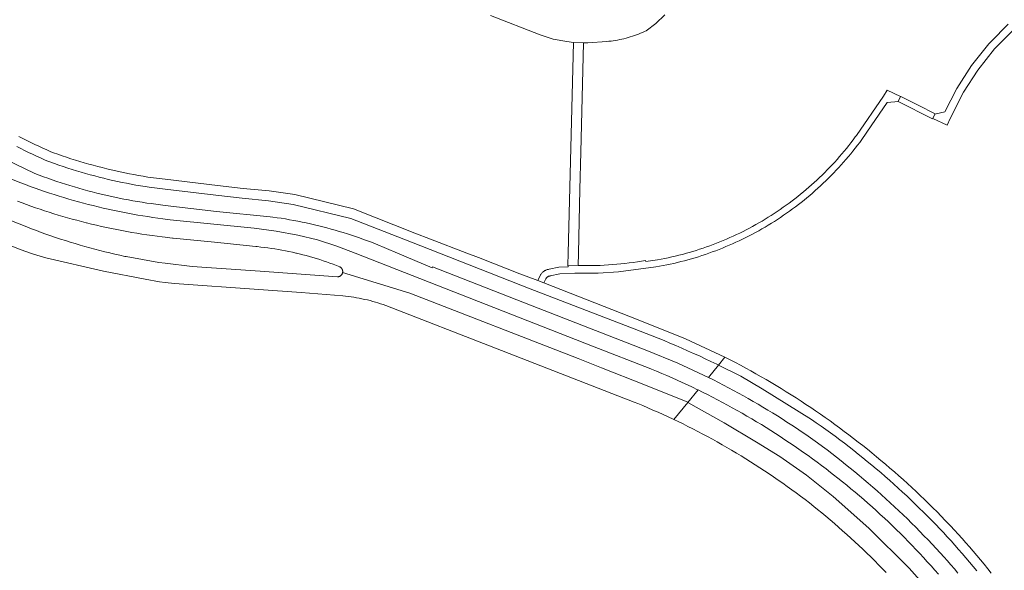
# Model space of a CAD drawing. Extents: x 146402 to 164798, y 455483 to 464134.
# Tile 184 of 256: x 156972 to 157162, y 459439 to 459545. Entities that reach past the tile are written whole.
import ezdxf

# ---------------------------------------------------------------- set-up
doc = ezdxf.new("R2010")
doc.units = 0
doc.header["$LTSCALE"] = 0.2
for name, color, linetype, lineweight in [('B-XX-VH-VERHARDING_ASFALT-GV', 252, 'CONTINUOUS', 18), ('B-XX-VH-VERHARDING_BETONSTRAATSTEEN-GV', 252, 'CONTINUOUS', 18), ('B-XX-VH-VERHARDING_TEGEL-GV', 252, 'CONTINUOUS', 18)]:
    doc.layers.add(name, color=color, linetype=linetype, lineweight=lineweight)

msp = doc.modelspace()

# ---------------------------------------------------------------- linework, layer by layer
at = {"layer": 'B-XX-VH-VERHARDING_ASFALT-GV'}
msp.add_lwpolyline([(157145.35, 459528.585), (157142.02, 459530.27), (157141.99, 459530.213), (157141.512, 459529.294), (157148.15, 459525.92), (157148.679, 459526.9)], close=True, dxfattribs=at)
for points in [[(156969.102, 459518.16), (156974.866, 459515.389), (156975.701, 459515.069), (156976.54, 459514.757), (156977.381, 459514.452), (156978.225, 459514.155), (156979.071, 459513.865), (156979.92, 459513.583), (156980.771, 459513.308), (156981.625, 459513.041), (156982.481, 459512.782), (156983.34, 459512.53), (156984.201, 459512.286), (156985.063, 459512.05), (156985.929, 459511.821), (156986.795, 459511.6), (156987.664, 459511.387), (156988.535, 459511.182), (156989.408, 459510.985), (156990.282, 459510.795), (156991.158, 459510.613), (156992.035, 459510.439), (156992.914, 459510.273), (156993.795, 459510.115), (156994.677, 459509.964), (156995.56, 459509.822), (156996.444, 459509.687), (156997.33, 459509.561), (156998.217, 459509.442), (156999.104, 459509.331), (156999.528, 459509.281), (157000, 459509.226), (157009.909, 459508.066), (157020.31, 459507.032), (157020.787, 459506.969), (157021.6, 459506.856), (157022.412, 459506.735), (157023.223, 459506.606), (157024.032, 459506.469), (157024.84, 459506.324), (157025.647, 459506.172), (157026.452, 459506.011), (157027.255, 459505.843), (157028.057, 459505.667), (157028.857, 459505.483), (157029.656, 459505.291), (157030.452, 459505.091), (157031.246, 459504.884), (157032.039, 459504.669), (157032.829, 459504.446), (157033.617, 459504.216), (157034.402, 459503.978), (157035.186, 459503.732), (157035.967, 459503.479), (157036.745, 459503.218), (157037.521, 459502.949), (157038.294, 459502.673), (157039.065, 459502.39), (157039.832, 459502.098), (157040.597, 459501.8), (157044.872, 459500), (157051.567, 459497.181), (157051.644, 459497.387), (157069.405, 459490.439), (157093.02, 459481.22), (157099.004, 459478.747), (157104.874, 459476.016), (157106.839, 459478.406), (157106.834, 459478.409), (157106.79, 459478.428), (157106.747, 459478.448), (157106.497, 459478.569), (157105.379, 459479.105), (157104.258, 459479.634), (157103.133, 459480.156), (157102.005, 459480.67), (157100.874, 459481.177), (157099.739, 459481.677), (157098.601, 459482.17), (157097.46, 459482.655), (157096.316, 459483.132), (157095.168, 459483.603), (157094.018, 459484.066), (157092.865, 459484.521), (157091.709, 459484.969), (157090.55, 459485.41), (157070.458, 459493.143), (157052.944, 459500), (157047.573, 459502.103), (157035.84, 459506.716), (157024.729, 459509.43), (157019.945, 459510.094), (157014.877, 459510.629), (157009.814, 459511.21), (157000, 459512.361), (156996.889, 459512.726), (156996.134, 459512.845), (156995.241, 459512.994), (156994.35, 459513.15), (156993.46, 459513.315), (156992.571, 459513.487), (156991.685, 459513.667), (156990.799, 459513.855), (156989.916, 459514.051), (156989.034, 459514.254), (156988.154, 459514.466), (156987.276, 459514.685), (156986.4, 459514.911), (156985.526, 459515.146), (156984.654, 459515.388), (156983.784, 459515.638), (156982.917, 459515.896), (156982.052, 459516.161), (156981.189, 459516.434), (156980.329, 459516.715), (156979.471, 459517.003), (156978.616, 459517.299), (156977.763, 459517.602), (156977.49, 459517.717), (156976.714, 459518.05), (156975.941, 459518.39), (156975.171, 459518.737), (156974.405, 459519.091), (156973.642, 459519.453), (156972.883, 459519.822), (156972.127, 459520.198), (156971.375, 459520.582)], [(156971.508, 459510.066), (156972.372, 459509.734), (156973.238, 459509.41), (156974.107, 459509.094), (156974.979, 459508.785), (156975.853, 459508.483), (156976.73, 459508.189), (156977.61, 459507.903), (156978.492, 459507.624), (156979.376, 459507.353), (156980.263, 459507.089), (156981.152, 459506.834), (156982.043, 459506.586), (156982.936, 459506.345), (156983.831, 459506.113), (156984.728, 459505.888), (156984.854, 459505.857), (156985.815, 459505.62), (156986.778, 459505.391), (156987.743, 459505.17), (156988.71, 459504.957), (156989.678, 459504.752), (156990.648, 459504.554), (156991.62, 459504.364), (156992.593, 459504.182), (156993.568, 459504.008), (156994.544, 459503.842), (156995.521, 459503.684), (156996.499, 459503.534), (156997.479, 459503.391), (156998.46, 459503.257), (156999.442, 459503.13), (157000, 459503.063), (157000.424, 459503.011), (157001.408, 459502.901), (157001.571, 459502.883), (157009.533, 459502.107), (157017.502, 459501.293), (157017.802, 459501.264), (157018.483, 459501.191), (157019.163, 459501.111), (157019.842, 459501.022), (157020.521, 459500.926), (157021.198, 459500.822), (157021.873, 459500.71), (157022.548, 459500.59), (157023.221, 459500.462), (157023.892, 459500.326), (157024.562, 459500.183), (157025.23, 459500.032), (157025.362, 459500), (157025.896, 459499.872), (157026.561, 459499.705), (157027.223, 459499.531), (157027.883, 459499.348), (157028.541, 459499.158), (157029.197, 459498.961), (157029.851, 459498.755), (157030.502, 459498.542), (157031.15, 459498.322), (157031.796, 459498.093), (157032.439, 459497.858), (157033.08, 459497.615), (157033.717, 459497.364), (157033.791, 459497.324), (157033.866, 459497.274), (157033.936, 459497.217), (157034.002, 459497.155), (157034.061, 459497.087), (157034.114, 459497.014), (157034.161, 459496.937), (157034.2, 459496.856), (157034.233, 459496.771), (157034.257, 459496.685), (157034.274, 459496.596), (157034.283, 459496.506), (157034.284, 459496.416), (157034.277, 459496.326), (157034.264, 459496.249), (157047.226, 459492.26), (157079.747, 459479.676), (157084.251, 459477.852), (157092.438, 459474.64), (157100.886, 459471.215), (157100.924, 459471.194), (157102.882, 459473.598), (157102.77, 459473.653), (157101.795, 459474.122), (157100.817, 459474.585), (157099.835, 459475.039), (157098.85, 459475.487), (157097.862, 459475.927), (157096.871, 459476.36), (157095.876, 459476.786), (157094.878, 459477.204), (157093.878, 459477.615), (157093.763, 459477.661), (157082.533, 459482.039), (157036.677, 459500), (157033.151, 459501.381), (157029.431, 459502.587), (157025.627, 459503.498), (157021.425, 459504.26), (157017.194, 459504.837), (157001.002, 459506.462), (157000.542, 459506.517), (157000, 459506.585), (156999.571, 459506.639), (156998.602, 459506.769), (156997.633, 459506.907), (156996.666, 459507.052), (156995.7, 459507.206), (156994.735, 459507.368), (156993.772, 459507.537), (156992.81, 459507.714), (156991.849, 459507.899), (156990.89, 459508.092), (156989.933, 459508.293), (156988.977, 459508.502), (156988.023, 459508.718), (156987.071, 459508.943), (156986.121, 459509.175), (156985.173, 459509.415), (156984.226, 459509.662), (156983.282, 459509.917), (156982.34, 459510.18), (156981.4, 459510.451), (156980.462, 459510.729), (156979.527, 459511.015), (156978.594, 459511.309), (156977.663, 459511.61), (156976.735, 459511.919), (156975.81, 459512.236), (156974.887, 459512.56), (156973.966, 459512.891), (156973.049, 459513.23), (156972.134, 459513.577), (156967.807, 459515.285)], [(156954.676, 459507.591), (156972.199, 459500.655), (156974.037, 459500), (156974.57, 459499.81), (156976.991, 459499.122), (156988.079, 459496.538), (156996.118, 459494.959), (156998.941, 459494.441), (157000, 459494.326), (157001.795, 459494.13), (157018.061, 459492.991), (157026.288, 459492.394), (157034.314, 459491.761), (157034.844, 459491.704), (157035.373, 459491.64), (157035.901, 459491.567), (157036.428, 459491.487), (157036.953, 459491.398), (157037.477, 459491.302), (157038, 459491.198), (157038.521, 459491.086), (157039.04, 459490.966), (157039.557, 459490.839), (157040.073, 459490.703), (157040.586, 459490.56), (157041.097, 459490.41), (157041.606, 459490.251), (157042.112, 459490.085), (157042.616, 459489.912), (157063.781, 459481.675), (157087.37, 459472.453), (157090.549, 459471.259), (157091.231, 459470.981), (157092.216, 459470.571), (157093.199, 459470.155), (157094.178, 459469.731), (157095.154, 459469.299), (157096.127, 459468.861), (157097.097, 459468.415), (157098.063, 459467.962), (157098.217, 459467.889), (157100.924, 459471.194), (157100.886, 459471.215), (157092.438, 459474.64), (157084.251, 459477.852), (157079.747, 459479.676), (157047.226, 459492.26), (157034.264, 459496.249), (157034.262, 459496.237), (157034.239, 459496.149), (157034.208, 459496.064), (157034.17, 459495.983), (157034.125, 459495.904), (157034.074, 459495.83), (157034.016, 459495.761), (157033.952, 459495.697), (157033.882, 459495.64), (157033.808, 459495.588), (157033.73, 459495.543), (157033.648, 459495.506), (157033.563, 459495.476), (157033.475, 459495.453), (157033.386, 459495.439), (157033.296, 459495.432), (157018.321, 459496.513), (157005.19, 459497.426), (157000, 459498.066), (156998.807, 459498.213), (156992.474, 459499.335), (156992.201, 459499.393), (156991.236, 459499.603), (156990.272, 459499.821), (156989.512, 459500), (156989.31, 459500.047), (156988.35, 459500.281), (156987.392, 459500.523), (156986.436, 459500.772), (156985.481, 459501.029), (156984.53, 459501.294), (156983.58, 459501.566), (156982.632, 459501.846), (156981.687, 459502.134), (156980.744, 459502.429), (156979.804, 459502.732), (156978.865, 459503.043), (156977.93, 459503.361), (156976.997, 459503.687), (156976.067, 459504.02), (156975.139, 459504.361), (156974.215, 459504.709), (156973.293, 459505.065), (156964.374, 459508.582)], [(157156.706, 459438.679), (157156.013, 459439.521), (157155.313, 459440.358), (157154.608, 459441.189), (157153.896, 459442.016), (157153.178, 459442.837), (157152.455, 459443.653), (157151.725, 459444.463), (157150.99, 459445.268), (157150.248, 459446.068), (157149.552, 459446.803), (157148.773, 459447.614), (157147.989, 459448.42), (157147.199, 459449.22), (157146.403, 459450.014), (157145.602, 459450.802), (157144.795, 459451.585), (157143.982, 459452.362), (157143.164, 459453.134), (157142.341, 459453.899), (157141.512, 459454.659), (157140.677, 459455.412), (157139.838, 459456.16), (157138.993, 459456.902), (157138.143, 459457.637), (157137.287, 459458.367), (157136.427, 459459.091), (157135.561, 459459.808), (157134.69, 459460.519), (157133.814, 459461.224), (157132.934, 459461.923), (157132.048, 459462.615), (157131.157, 459463.301), (157130.262, 459463.981), (157129.361, 459464.654), (157128.456, 459465.321), (157127.546, 459465.982), (157126.632, 459466.636), (157125.713, 459467.283), (157124.789, 459467.924), (157115.267, 459473.841), (157111.13, 459476.272), (157106.839, 459478.406), (157104.874, 459476.016), (157105.851, 459475.531), (157106.825, 459475.039), (157107.795, 459474.539), (157108.761, 459474.033), (157109.723, 459473.519), (157110.682, 459472.999), (157111.637, 459472.471), (157112.588, 459471.936), (157113.535, 459471.395), (157114.478, 459470.846), (157115.417, 459470.291), (157116.352, 459469.729), (157117.283, 459469.159), (157118.209, 459468.584), (157119.132, 459468.001), (157120.05, 459467.411), (157120.963, 459466.815), (157121.872, 459466.212), (157122.777, 459465.603), (157123.678, 459464.987), (157124.573, 459464.364), (157125.465, 459463.735), (157125.965, 459463.377), (157126.879, 459462.702), (157127.789, 459462.02), (157128.694, 459461.332), (157129.593, 459460.638), (157130.488, 459459.938), (157131.378, 459459.231), (157132.264, 459458.517), (157133.143, 459457.798), (157134.018, 459457.073), (157134.888, 459456.341), (157135.753, 459455.603), (157136.612, 459454.859), (157137.466, 459454.109), (157138.315, 459453.354), (157139.159, 459452.592), (157139.997, 459451.824), (157140.829, 459451.05), (157141.656, 459450.271), (157142.478, 459449.486), (157143.294, 459448.695), (157144.105, 459447.898), (157144.91, 459447.095), (157145.709, 459446.288), (157146.503, 459445.474), (157147.29, 459444.655), (157148.072, 459443.83), (157148.849, 459442.999), (157149.619, 459442.164), (157150.383, 459441.323), (157150.979, 459440.659), (157151.675, 459439.867), (157152.366, 459439.07), (157153.05, 459438.267)], [(157149.287, 459438.037), (157148.58, 459438.845), (157147.867, 459439.648), (157147.147, 459440.446), (157146.422, 459441.239), (157145.691, 459442.026), (157144.955, 459442.808), (157144.212, 459443.584), (157143.464, 459444.355), (157142.709, 459445.12), (157141.95, 459445.879), (157141.184, 459446.633), (157140.413, 459447.381), (157139.637, 459448.123), (157138.855, 459448.86), (157138.067, 459449.59), (157137.274, 459450.315), (157136.476, 459451.034), (157135.672, 459451.747), (157134.864, 459452.454), (157134.049, 459453.154), (157133.23, 459453.849), (157132.406, 459454.538), (157131.576, 459455.22), (157130.741, 459455.896), (157129.902, 459456.566), (157129.057, 459457.23), (157128.455, 459457.697), (157127.598, 459458.357), (157126.735, 459459.01), (157125.868, 459459.657), (157124.996, 459460.297), (157124.12, 459460.931), (157123.238, 459461.559), (157122.352, 459462.18), (157121.462, 459462.794), (157120.567, 459463.402), (157119.667, 459464.003), (157118.764, 459464.597), (157117.855, 459465.185), (157116.943, 459465.766), (157116.026, 459466.341), (157115.105, 459466.908), (157114.179, 459467.469), (157113.25, 459468.022), (157112.317, 459468.569), (157111.379, 459469.109), (157110.438, 459469.642), (157109.492, 459470.168), (157108.543, 459470.688), (157107.59, 459471.2), (157106.634, 459471.705), (157105.673, 459472.202), (157104.709, 459472.693), (157103.741, 459473.177), (157102.882, 459473.598), (157100.924, 459471.194), (157107.929, 459467.287), (157114.17, 459463.552), (157118.652, 459460.783), (157123.838, 459457.136), (157128.98, 459453.048), (157135.88, 459446.94), (157143.614, 459439.205), (157147.789, 459434.547)], [(157147.789, 459434.547), (157143.614, 459439.205), (157135.88, 459446.94), (157128.98, 459453.048), (157123.838, 459457.136), (157118.652, 459460.783), (157114.17, 459463.552), (157107.929, 459467.287), (157100.924, 459471.194), (157098.217, 459467.889), (157099.026, 459467.501), (157099.985, 459467.034), (157100.941, 459466.559), (157101.893, 459466.077), (157102.841, 459465.588), (157103.786, 459465.091), (157104.727, 459464.588), (157105.665, 459464.078), (157106.598, 459463.56), (157107.527, 459463.036), (157108.453, 459462.505), (157109.374, 459461.967), (157110.292, 459461.422), (157111.205, 459460.87), (157112.115, 459460.311), (157113.02, 459459.745), (157113.92, 459459.173), (157114.817, 459458.594), (157115.709, 459458.008), (157116.596, 459457.416), (157117.48, 459456.817), (157118.358, 459456.211), (157119.232, 459455.599), (157120.102, 459454.98), (157120.967, 459454.355), (157121.827, 459453.723), (157122.682, 459453.085), (157123.533, 459452.44), (157124.378, 459451.789), (157125.219, 459451.132), (157125.934, 459450.558), (157126.758, 459449.887), (157127.578, 459449.21), (157128.391, 459448.527), (157129.2, 459447.837), (157130.004, 459447.142), (157130.802, 459446.44), (157131.595, 459445.733), (157132.383, 459445.019), (157133.165, 459444.3), (157133.942, 459443.575), (157134.713, 459442.844), (157135.479, 459442.107), (157136.239, 459441.364), (157136.993, 459440.616), (157137.742, 459439.862), (157138.486, 459439.103), (157139.223, 459438.338)]]:
    msp.add_lwpolyline(points, dxfattribs=at)
at = {"layer": 'B-XX-VH-VERHARDING_BETONSTRAATSTEEN-GV'}
for points in [[(157062.801, 459545.91), (157072.38, 459542.17), (157074.927, 459541.332), (157077.564, 459540.841), (157078.84, 459540.69), (157080.77, 459540.6), (157081.61, 459540.62), (157085.25, 459540.854), (157085.67, 459540.894), (157086.089, 459540.943), (157086.508, 459540.999), (157086.925, 459541.063), (157087.34, 459541.135), (157087.755, 459541.215), (157088.168, 459541.303), (157088.579, 459541.399), (157088.988, 459541.502), (157089.395, 459541.613), (157089.8, 459541.732), (157090.202, 459541.859), (157090.602, 459541.993), (157091, 459542.134), (157091.395, 459542.284), (157091.787, 459542.44), (157092.176, 459542.604), (157092.561, 459542.776), (157092.842, 459542.906), (157094.741, 459544.358), (157096.45, 459546.03)], [(156964.374, 459508.582), (156973.293, 459505.065), (156974.215, 459504.709), (156975.139, 459504.361), (156976.067, 459504.02), (156976.997, 459503.687), (156977.93, 459503.361), (156978.865, 459503.043), (156979.804, 459502.732), (156980.744, 459502.429), (156981.687, 459502.134), (156982.632, 459501.846), (156983.58, 459501.566), (156984.53, 459501.294), (156985.481, 459501.029), (156986.436, 459500.772), (156987.392, 459500.523), (156988.35, 459500.281), (156989.31, 459500.047), (156989.512, 459500), (156990.272, 459499.821), (156991.236, 459499.603), (156992.201, 459499.393), (156992.474, 459499.335), (156998.807, 459498.213), (157000, 459498.066), (157005.19, 459497.426), (157018.321, 459496.513), (157033.296, 459495.432), (157033.386, 459495.439), (157033.475, 459495.453), (157033.563, 459495.476), (157033.648, 459495.506), (157033.73, 459495.543), (157033.808, 459495.588), (157033.882, 459495.64), (157033.952, 459495.697), (157034.016, 459495.761), (157034.074, 459495.83), (157034.125, 459495.904), (157034.17, 459495.983), (157034.208, 459496.064), (157034.239, 459496.149), (157034.262, 459496.237), (157034.264, 459496.249), (157034.277, 459496.326), (157034.284, 459496.416), (157034.283, 459496.506), (157034.274, 459496.596), (157034.257, 459496.685), (157034.233, 459496.771), (157034.2, 459496.856), (157034.161, 459496.937), (157034.114, 459497.014), (157034.061, 459497.087), (157034.002, 459497.155), (157033.936, 459497.217), (157033.866, 459497.274), (157033.791, 459497.324), (157033.717, 459497.364), (157033.08, 459497.615), (157032.439, 459497.858), (157031.796, 459498.093), (157031.15, 459498.322), (157030.502, 459498.542), (157029.851, 459498.755), (157029.197, 459498.961), (157028.541, 459499.158), (157027.883, 459499.348), (157027.223, 459499.531), (157026.561, 459499.705), (157025.896, 459499.872), (157025.362, 459500), (157025.23, 459500.032), (157024.562, 459500.183), (157023.892, 459500.326), (157023.221, 459500.462), (157022.548, 459500.59), (157021.873, 459500.71), (157021.198, 459500.822), (157020.521, 459500.926), (157019.842, 459501.022), (157019.163, 459501.111), (157018.483, 459501.191), (157017.802, 459501.264), (157017.502, 459501.293), (157009.533, 459502.107), (157001.571, 459502.883), (157001.408, 459502.901), (157000.424, 459503.011), (157000, 459503.063), (156999.442, 459503.13), (156998.46, 459503.257), (156997.479, 459503.391), (156996.499, 459503.534), (156995.521, 459503.684), (156994.544, 459503.842), (156993.568, 459504.008), (156992.593, 459504.182), (156991.62, 459504.364), (156990.648, 459504.554), (156989.678, 459504.752), (156988.71, 459504.957), (156987.743, 459505.17), (156986.778, 459505.391), (156985.815, 459505.62), (156984.854, 459505.857), (156984.728, 459505.888), (156983.831, 459506.113), (156982.936, 459506.345), (156982.043, 459506.586), (156981.152, 459506.834), (156980.263, 459507.089), (156979.376, 459507.353), (156978.492, 459507.624), (156977.61, 459507.903), (156976.73, 459508.189), (156975.853, 459508.483), (156974.979, 459508.785), (156974.107, 459509.094), (156973.238, 459509.41), (156972.372, 459509.734), (156971.508, 459510.066)]]:
    msp.add_lwpolyline(points, dxfattribs=at)
at = {"layer": 'B-XX-VH-VERHARDING_TEGEL-GV'}
for points in [[(157162.754, 459544.228), (157159.386, 459540.81), (157158.99, 459540.408), (157155.684, 459536.235), (157155.66, 459536.205), (157152.86, 459531.805), (157150.536, 459527.297), (157148.628, 459526.805), (157148.198, 459526.009), (157150.962, 459524.724), (157151.561, 459526.012), (157154.162, 459531.057), (157156.884, 459535.334), (157160.115, 459539.413), (157163.773, 459543.125)], [(156971.375, 459520.582), (156972.127, 459520.198), (156972.883, 459519.822), (156973.642, 459519.453), (156974.405, 459519.091), (156975.171, 459518.737), (156975.941, 459518.39), (156976.714, 459518.05), (156977.49, 459517.717), (156977.763, 459517.602), (156978.616, 459517.299), (156979.471, 459517.003), (156980.329, 459516.715), (156981.189, 459516.434), (156982.052, 459516.161), (156982.917, 459515.896), (156983.784, 459515.638), (156984.654, 459515.388), (156985.526, 459515.146), (156986.4, 459514.911), (156987.276, 459514.685), (156988.154, 459514.466), (156989.034, 459514.254), (156989.916, 459514.051), (156990.799, 459513.855), (156991.685, 459513.667), (156992.571, 459513.487), (156993.46, 459513.315), (156994.35, 459513.15), (156995.241, 459512.994), (156996.134, 459512.845), (156996.889, 459512.726), (157000, 459512.361), (157009.814, 459511.21), (157014.877, 459510.629), (157019.945, 459510.094), (157024.729, 459509.43), (157035.84, 459506.716), (157047.573, 459502.103), (157052.944, 459500), (157070.458, 459493.143), (157090.55, 459485.41), (157091.709, 459484.969), (157092.865, 459484.521), (157094.018, 459484.066), (157095.168, 459483.603), (157096.316, 459483.132), (157097.46, 459482.655), (157098.601, 459482.17), (157099.739, 459481.677), (157100.874, 459481.177), (157102.005, 459480.67), (157103.133, 459480.156), (157104.258, 459479.634), (157105.379, 459479.105), (157106.497, 459478.569), (157106.747, 459478.448), (157106.79, 459478.428), (157106.834, 459478.409), (157106.839, 459478.406), (157108.08, 459479.93), (157100.47, 459483.45), (157091.35, 459487.16), (157073.088, 459494.25), (157071.923, 459494.703), (157071.44, 459494.89), (157068.494, 459496.031), (157060.475, 459499.137), (157058.247, 459500), (157051.26, 459502.707), (157048.192, 459503.895), (157036.4, 459508.553), (157025.029, 459511.353), (157020.075, 459512.038), (157015.074, 459512.51), (157010.082, 459513.067), (157000, 459514.272), (156997.202, 459514.606), (156996.632, 459514.696), (156995.747, 459514.842), (156994.864, 459514.996), (156993.982, 459515.158), (156993.102, 459515.327), (156992.223, 459515.505), (156991.346, 459515.69), (156990.47, 459515.883), (156989.597, 459516.084), (156988.725, 459516.293), (156987.855, 459516.51), (156986.987, 459516.734), (156986.121, 459516.966), (156985.257, 459517.206), (156984.395, 459517.453), (156983.536, 459517.708), (156982.679, 459517.971), (156981.824, 459518.241), (156980.972, 459518.519), (156980.122, 459518.805), (156979.275, 459519.098), (156978.43, 459519.399), (156977.968, 459519.596), (156977.18, 459519.938), (156976.396, 459520.288), (156975.615, 459520.645), (156974.838, 459521.009), (156974.064, 459521.381), (156973.293, 459521.759), (156972.526, 459522.145), (156971.763, 459522.538)], [(157159.5, 459438.243), (157158.815, 459439.098), (157158.123, 459439.948), (157157.425, 459440.792), (157156.721, 459441.632), (157156.011, 459442.466), (157155.294, 459443.296), (157154.572, 459444.12), (157153.844, 459444.938), (157153.109, 459445.751), (157152.369, 459446.56), (157151.623, 459447.362), (157151.384, 459447.614), (157150.602, 459448.431), (157149.814, 459449.243), (157149.021, 459450.049), (157148.221, 459450.849), (157147.416, 459451.644), (157146.606, 459452.433), (157145.79, 459453.216), (157144.968, 459453.994), (157144.141, 459454.765), (157143.309, 459455.531), (157142.471, 459456.291), (157141.628, 459457.045), (157140.779, 459457.792), (157139.925, 459458.534), (157139.066, 459459.27), (157138.202, 459460), (157137.332, 459460.723), (157136.458, 459461.441), (157135.578, 459462.152), (157134.694, 459462.857), (157133.804, 459463.556), (157132.91, 459464.248), (157132.011, 459464.934), (157131.107, 459465.614), (157130.198, 459466.287), (157129.284, 459466.954), (157128.366, 459467.615), (157127.443, 459468.268), (157126.515, 459468.916), (157125.583, 459469.556), (157124.646, 459470.191), (157123.705, 459470.818), (157122.76, 459471.439), (157121.81, 459472.053), (157120.856, 459472.66), (157119.897, 459473.261), (157118.935, 459473.855), (157117.968, 459474.442), (157116.997, 459475.022), (157116.022, 459475.595), (157115.043, 459476.161), (157114.059, 459476.721), (157113.072, 459477.273), (157112.082, 459477.819), (157111.087, 459478.357), (157110.088, 459478.889), (157109.086, 459479.413), (157108.08, 459479.93), (157106.839, 459478.406), (157111.13, 459476.272), (157115.267, 459473.841), (157124.789, 459467.924), (157125.713, 459467.283), (157126.632, 459466.636), (157127.546, 459465.982), (157128.456, 459465.321), (157129.361, 459464.654), (157130.262, 459463.981), (157131.157, 459463.301), (157132.048, 459462.615), (157132.934, 459461.923), (157133.814, 459461.224), (157134.69, 459460.519), (157135.561, 459459.808), (157136.427, 459459.091), (157137.287, 459458.367), (157138.143, 459457.637), (157138.993, 459456.902), (157139.838, 459456.16), (157140.677, 459455.412), (157141.512, 459454.659), (157142.341, 459453.899), (157143.164, 459453.134), (157143.982, 459452.362), (157144.795, 459451.585), (157145.602, 459450.802), (157146.403, 459450.014), (157147.199, 459449.22), (157147.989, 459448.42), (157148.773, 459447.614), (157149.552, 459446.803), (157150.248, 459446.068), (157150.99, 459445.268), (157151.725, 459444.463), (157152.455, 459443.653), (157153.178, 459442.837), (157153.896, 459442.016), (157154.608, 459441.189), (157155.313, 459440.358), (157156.013, 459439.521), (157156.706, 459438.679)]]:
    msp.add_lwpolyline(points, dxfattribs=at)
for points in [[(157080.77, 459540.6), (157078.84, 459540.69), (157077.828, 459500), (157077.77, 459497.66), (157079.74, 459497.63), (157079.796, 459500), (157080.091, 459512.295), (157080.264, 459519.494)], [(157141.99, 459530.213), (157139.401, 459531.448), (157138.672, 459530.304), (157133.447, 459522.715), (157133.248, 459522.444), (157132.83, 459521.885), (157132.406, 459521.331), (157131.975, 459520.782), (157131.539, 459520.238), (157131.096, 459519.7), (157130.647, 459519.166), (157130.192, 459518.637), (157129.731, 459518.114), (157129.263, 459517.596), (157128.79, 459517.083), (157128.311, 459516.576), (157127.827, 459516.075), (157127.336, 459515.578), (157126.84, 459515.088), (157126.339, 459514.604), (157125.831, 459514.125), (157125.319, 459513.652), (157124.801, 459513.185), (157124.277, 459512.723), (157123.749, 459512.268), (157123.215, 459511.819), (157122.676, 459511.376), (157122.132, 459510.94), (157121.583, 459510.509), (157121.029, 459510.085), (157120.471, 459509.668), (157119.907, 459509.256), (157119.339, 459508.852), (157118.766, 459508.453), (157118.189, 459508.062), (157117.608, 459507.677), (157117.021, 459507.298), (157116.431, 459506.927), (157115.837, 459506.562), (157115.238, 459506.204), (157114.635, 459505.853), (157114.028, 459505.509), (157113.418, 459505.172), (157112.803, 459504.842), (157112.185, 459504.519), (157111.563, 459504.203), (157110.937, 459503.894), (157110.308, 459503.593), (157109.676, 459503.299), (157109.04, 459503.012), (157108.401, 459502.732), (157107.759, 459502.459), (157107.114, 459502.194), (157106.466, 459501.937), (157105.814, 459501.687), (157105.161, 459501.444), (157104.504, 459501.209), (157103.844, 459500.981), (157103.182, 459500.761), (157102.518, 459500.549), (157101.851, 459500.344), (157101.182, 459500.147), (157100.66, 459500), (157100.511, 459499.958), (157099.837, 459499.776), (157099.162, 459499.602), (157098.484, 459499.436), (157097.805, 459499.277), (157097.124, 459499.127), (157096.441, 459498.984), (157095.757, 459498.849), (157095.071, 459498.722), (157092.779, 459498.412), (157092.764, 459498.589), (157091.97, 459498.462), (157091.175, 459498.343), (157090.378, 459498.231), (157089.581, 459498.128), (157088.782, 459498.033), (157087.983, 459497.945), (157087.183, 459497.866), (157086.381, 459497.794), (157085.58, 459497.731), (157084.778, 459497.675), (157083.975, 459497.627), (157083.642, 459497.61), (157079.74, 459497.63), (157077.77, 459497.66), (157077.781, 459497.388), (157076.033, 459497.319), (157074.171, 459496.894), (157074.04, 459496.879), (157073.909, 459496.857), (157073.781, 459496.826), (157073.654, 459496.788), (157073.53, 459496.742), (157073.409, 459496.689), (157073.292, 459496.628), (157073.178, 459496.561), (157073.069, 459496.487), (157072.964, 459496.406), (157072.865, 459496.319), (157072.771, 459496.227), (157072.682, 459496.128), (157072.6, 459496.025), (157072.524, 459495.917), (157072.48, 459495.847), (157071.923, 459494.703), (157073.088, 459494.25), (157073.52, 459495.026), (157073.545, 459495.085), (157073.583, 459495.16), (157073.629, 459495.231), (157073.681, 459495.297), (157073.739, 459495.357), (157073.803, 459495.412), (157073.871, 459495.461), (157073.944, 459495.503), (157074.021, 459495.538), (157074.1, 459495.565), (157074.182, 459495.585), (157074.265, 459495.597), (157074.349, 459495.601), (157076.205, 459496.025), (157079.102, 459496.139), (157083.571, 459496.128), (157087.558, 459496.396), (157094.703, 459497.338), (157094.755, 459497.347), (157095.449, 459497.469), (157096.142, 459497.599), (157096.833, 459497.737), (157097.523, 459497.883), (157098.211, 459498.037), (157098.897, 459498.198), (157099.582, 459498.367), (157100.264, 459498.544), (157100.944, 459498.729), (157101.623, 459498.921), (157102.299, 459499.121), (157102.972, 459499.329), (157103.644, 459499.544), (157104.312, 459499.767), (157104.979, 459499.998), (157104.985, 459500), (157105.642, 459500.236), (157106.303, 459500.481), (157106.961, 459500.735), (157107.616, 459500.995), (157108.268, 459501.263), (157108.917, 459501.538), (157109.563, 459501.821), (157110.205, 459502.111), (157110.845, 459502.408), (157111.481, 459502.713), (157112.113, 459503.025), (157112.742, 459503.343), (157113.367, 459503.669), (157113.988, 459504.002), (157114.606, 459504.343), (157115.219, 459504.69), (157115.829, 459505.043), (157116.434, 459505.404), (157117.036, 459505.772), (157117.633, 459506.147), (157118.226, 459506.528), (157118.815, 459506.916), (157119.399, 459507.311), (157119.978, 459507.712), (157120.553, 459508.12), (157121.124, 459508.534), (157121.69, 459508.955), (157122.25, 459509.382), (157122.806, 459509.815), (157123.357, 459510.255), (157123.903, 459510.701), (157124.444, 459511.153), (157124.98, 459511.611), (157125.51, 459512.076), (157126.035, 459512.546), (157126.555, 459513.022), (157127.07, 459513.504), (157127.578, 459513.992), (157128.082, 459514.486), (157128.579, 459514.985), (157129.071, 459515.49), (157129.558, 459516.001), (157130.038, 459516.517), (157130.512, 459517.038), (157130.981, 459517.565), (157131.443, 459518.097), (157131.9, 459518.634), (157132.35, 459519.176), (157132.794, 459519.724), (157133.232, 459520.276), (157133.664, 459520.834), (157134.089, 459521.396), (157134.508, 459521.963), (157136.328, 459524.606), (157139.399, 459529.067), (157141.556, 459529.272), (157141.512, 459529.294)]]:
    msp.add_lwpolyline(points, close=True, dxfattribs=at)

doc.saveas('drawing.dxf')
